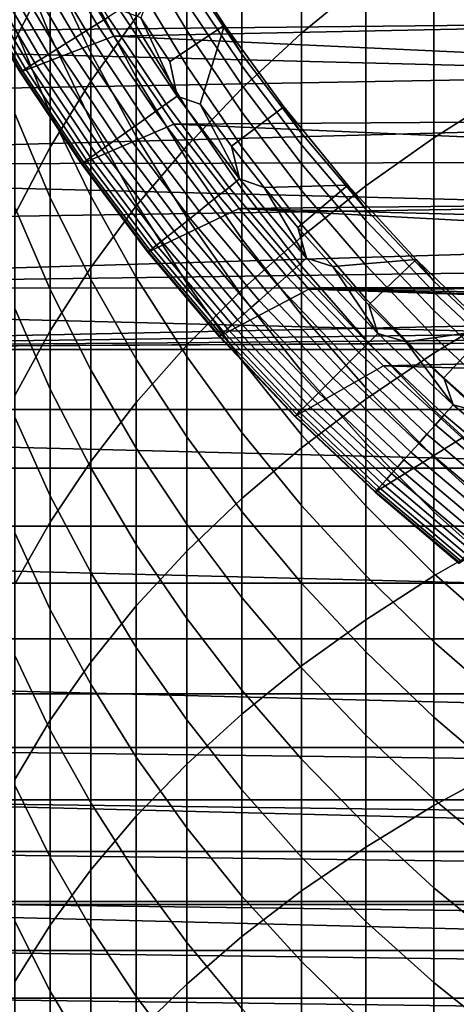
# Model space of a CAD drawing. Header units: metres. Extents: x -22 to 95, y -240 to 22.
# Tile 48 of 180: x -12.7 to -9.38, y -15.09 to -7.58. Entities that reach past the tile are written whole.
import ezdxf

# ---------------------------------------------------------------- set-up
doc = ezdxf.new("R2010")
doc.units = ezdxf.units.M
doc.layers.add('solid_10_151_013_XXX', color=7, linetype='CONTINUOUS')

msp = doc.modelspace()

# ---------------------------------------------------------------- linework, layer by layer
at = {"layer": 'solid_10_151_013_XXX'}
for points in [[(20.630594, -7.640606), (-20.99091, -6.586448), (-21.297699, -5.514322), (20.99091, -6.586448)], [(-10.554725, -7.682254, 280.420074), (-10.066169, -7.278062, 280.834045), (-10.066169, -5.768141, 279.299805), (-10.554725, -6.188512, 278.902252)], [(-12.742425, -7.738604, 274.723206), (-12.472374, -7.205616, 275.188416), (-12.472374, -5.92078, 273.655762), (-12.742425, -6.471887, 273.212158)], [(-12.163079, -8.04831, 277.143524), (-11.815516, -7.55949, 277.605804), (-11.815516, -6.178018, 276.085327), (-12.163079, -6.684875, 275.642914)], [(-11.010072, -8.104948, 279.987152), (-10.554725, -7.682254, 280.420074), (-10.554725, -6.188512, 278.902252), (-11.010072, -6.628126, 278.486542)], [(-12.472374, -7.70264, 256.187012), (-12.742425, -7.040228, 256.435425), (-12.742425, -6.50299, 254.911087), (-12.472374, -7.174777, 254.68927)], [(-9.545941, -8.479515, 282.715607), (-8.995679, -8.131204, 283.10202), (-8.995679, -6.530206, 281.599976), (-9.545941, -6.893642, 281.227753)], [(20.217182, -8.675555), (-20.630594, -7.640606), (-20.99091, -6.586448), (20.630594, -7.640606)], [(-12.472374, -8.550522, 276.66861), (-12.163079, -8.04831, 277.143524), (-12.163079, -6.684875, 275.642914), (-12.472374, -7.205616, 275.188416)], [(-11.815516, -7.625296, 251.313538), (-12.163079, -6.971673, 251.472916), (-12.163079, -6.632287, 249.949799), (-11.815516, -7.291744, 249.816589)], [(-11.430777, -8.544814, 279.536652), (-11.010072, -8.104948, 279.987152), (-11.010072, -6.628126, 278.486542), (-11.430777, -7.085598, 278.053925)], [(-12.163079, -7.831128, 254.472565), (-12.472374, -7.174777, 254.68927), (-12.472374, -6.70703, 253.171692), (-12.163079, -7.371498, 252.981308)], [(-11.430777, -7.662078, 248.203995), (-11.815516, -7.018123, 248.307541), (-11.815516, -6.804867, 246.788788), (-11.430777, -7.452439, 246.710983)], [(-12.03027, -7.559119, 137.178131), (-12.435186, -6.872685, 137.178131), (-12.523761, -6.921638, 137.150986), (-12.115959, -7.612962, 137.150986)], [(-10.066169, -8.847936, 282.306885), (-9.545941, -8.479515, 282.715607), (-9.545941, -6.893642, 281.227753), (-10.066169, -7.278062, 280.834045)], [(-12.198775, -7.664999, 137.113419), (-12.609365, -6.968949, 137.113419), (-12.691057, -7.014099, 137.065811), (-12.277808, -7.714658, 137.065811)], [(-12.115959, -7.612962, 137.150986), (-12.523761, -6.921638, 137.150986), (-12.609365, -6.968949, 137.113419), (-12.198775, -7.664999, 137.113419)], [(-11.815516, -8.01825, 252.796005), (-12.163079, -7.371498, 252.981308), (-12.163079, -6.971673, 251.472916), (-11.815516, -7.625296, 251.313538)], [(-11.560719, -6.971355, 137.199997), (-11.780524, -7.564332, 137.199997), (-11.559636, -7.897772, 137.199997), (-11.143885, -7.619962, 137.199997)], [(-11.14387, -7.619984, 242.199997), (-11.560712, -6.971366, 242.199997), (-11.560719, -6.971355, 137.199997), (-11.143885, -7.619962, 137.199997)], [(-11.010072, -7.841556, 243.680771), (-11.430777, -7.212425, 243.705856), (-11.560712, -6.971366, 242.199997), (-11.14387, -7.619984, 242.199997)], [(-12.408117, -7.007205, 135.199997), (-11.987794, -7.704232, 135.199997), (-12.700766, -7.980624, 135.199997), (-13.128362, -7.255754, 135.199997)], [(-12.352189, -7.761395, 137.008713), (-12.767942, -7.056592, 137.008713), (-12.839175, -7.095961, 136.942719), (-12.421103, -7.804697, 136.942719)], [(-12.277808, -7.714658, 137.065811), (-12.691057, -7.014099, 137.065811), (-12.767942, -7.056592, 137.008713), (-12.352189, -7.761395, 137.008713)], [(-12.472374, -8.289781, 257.662506), (-12.742425, -7.637797, 257.937134), (-12.742425, -7.040228, 256.435425), (-12.472374, -7.70264, 256.187012)], [(-12.408117, -7.007205, 136), (-11.987794, -7.704232, 136), (-11.987794, -7.704232, 135.199997), (-12.408117, -7.007205, 135.199997)], [(-11.987794, -7.704232, 136), (-12.408117, -7.007205, 136), (-6.961303, -7.179155, 136), (-6.50626, -7.593978, 136)], [(-11.430777, -7.93106, 249.687454), (-11.815516, -7.291744, 249.816589), (-11.815516, -7.018123, 248.307541), (-11.430777, -7.662078, 248.203995)], [(-12.483792, -7.844087, 136.868591), (-12.903975, -7.131775, 136.868591), (-12.961629, -7.163639, 136.787109), (-12.53957, -7.879134, 136.787109)], [(-12.421103, -7.804697, 136.942719), (-12.839175, -7.095961, 136.942719), (-12.903975, -7.131775, 136.868591), (-12.483792, -7.844087, 136.868591)], [(-11.815516, -9.000467, 279.069977), (-11.430777, -8.544814, 279.536652), (-11.430777, -7.085598, 278.053925), (-11.815516, -7.55949, 277.605804)], [(-6.961338, -7.179115, 135), (-19.182671, -7.230143, 135), (-18.990168, -7.721625, 135), (-6.506188, -7.594039, 135)], [(-12.587822, -7.909453, 136.699188), (-13.011506, -7.191205, 136.699188), (-13.053057, -7.21417, 136.605774), (-12.62802, -7.934711, 136.605774)], [(-12.53957, -7.879134, 136.787109), (-12.961629, -7.163639, 136.787109), (-13.011506, -7.191205, 136.699188), (-12.587822, -7.909453, 136.699188)], [(-12.742425, -9.064543, 276.182526), (-12.472374, -8.550522, 276.66861), (-12.472374, -7.205616, 275.188416), (-12.742425, -7.738604, 274.723206)], [(-12.163079, -8.349832, 255.944305), (-12.472374, -7.70264, 256.187012), (-12.472374, -7.174777, 254.68927), (-12.163079, -7.831128, 254.472565)], [(-12.700861, -7.980484, 136.199997), (-13.12835, -7.255786, 136.199997), (-13.128362, -7.255754, 135.199997), (-12.700766, -7.980624, 135.199997)], [(-12.696344, -7.977642, 136.303177), (-13.12368, -7.253202, 136.303177), (-13.12835, -7.255786, 136.199997), (-12.700861, -7.980484, 136.199997)], [(-12.682581, -7.968994, 136.406677), (-13.109453, -7.245339, 136.406677), (-13.12368, -7.253202, 136.303177), (-12.696344, -7.977642, 136.303177)], [(-12.659722, -7.954631, 136.507919), (-13.085826, -7.23228, 136.507919), (-13.109453, -7.245339, 136.406677), (-12.682581, -7.968994, 136.406677)], [(-12.62802, -7.934711, 136.605774), (-13.053057, -7.21417, 136.605774), (-13.085826, -7.23228, 136.507919), (-12.659722, -7.954631, 136.507919)], [(-11.010072, -7.930106, 245.16069), (-11.430777, -7.302475, 245.210815), (-11.430777, -7.212425, 243.705856), (-11.010072, -7.841556, 243.680771)], [(-10.554725, -9.235307, 281.877136), (-10.066169, -8.847936, 282.306885), (-10.066169, -7.278062, 280.834045), (-10.554725, -7.682254, 280.420074)], [(-11.430777, -8.258957, 251.159027), (-11.815516, -7.625296, 251.313538), (-11.815516, -7.291744, 249.816589), (-11.430777, -7.93106, 249.687454)], [(-11.010072, -8.077573, 246.63588), (-11.430777, -7.452439, 246.710983), (-11.430777, -7.302475, 245.210815), (-11.010072, -7.930106, 245.16069)], [(-11.815516, -8.469978, 254.261627), (-12.163079, -7.831128, 254.472565), (-12.163079, -7.371498, 252.981308), (-11.815516, -8.01825, 252.796005)], [(-11.503101, -8.161886, 137.194519), (-11.942646, -7.504062, 137.194519), (-12.03027, -7.559119, 137.178131), (-11.587501, -8.22177, 137.178131)], [(-11.503101, -8.161886, 137.194519), (-11.780524, -7.564332, 137.199997), (-11.942646, -7.504062, 137.194519)], [(-11.010072, -8.283722, 248.104034), (-11.430777, -7.662078, 248.203995), (-11.430777, -7.452439, 246.710983), (-11.010072, -8.077573, 246.63588)], [(-12.163079, -9.470474, 278.588623), (-11.815516, -9.000467, 279.069977), (-11.815516, -7.55949, 277.605804), (-12.163079, -8.04831, 277.143524)], [(-11.587501, -8.22177, 137.178131), (-12.03027, -7.559119, 137.178131), (-12.115959, -7.612962, 137.150986), (-11.670036, -8.280333, 137.150986)], [(-11.503101, -8.161886, 137.194519), (-11.559636, -7.897772, 137.199997), (-11.780524, -7.564332, 137.199997)], [(19.751564, -9.68892), (-20.217182, -8.675555), (-20.630594, -7.640606), (20.217182, -8.675555)], [(-6.506188, -7.594039, 135), (-18.990168, -7.721625, 135), (-18.785015, -8.208111, 135), (-6.026359, -7.980158, 135)], [(-12.472374, -8.935267, 259.113434), (-12.742425, -8.294747, 259.413818), (-12.742425, -7.637797, 257.937134), (-12.472374, -8.289781, 257.662506)], [(-11.670036, -8.280333, 137.150986), (-12.115959, -7.612962, 137.150986), (-12.198775, -7.664999, 137.113419), (-11.749804, -8.336931, 137.113419)], [(-11.987794, -7.704232, 136), (-6.50626, -7.593978, 136), (-6.026319, -7.980183, 136)], [(-11.430777, -8.645248, 252.616348), (-11.815516, -8.01825, 252.796005), (-11.815516, -7.625296, 251.313538), (-11.430777, -8.258957, 251.159027)], [(-11.503101, -8.161886, 137.194519), (-11.329247, -8.224843, 137.199997), (-11.143885, -7.619962, 137.199997), (-11.559636, -7.897772, 137.199997)], [(-11.010072, -8.548225, 249.562805), (-11.430777, -7.93106, 249.687454), (-11.430777, -7.662078, 248.203995), (-11.010072, -8.283722, 248.104034)], [(-11.143885, -7.619962, 137.199997), (-11.329247, -8.224843, 137.199997), (-11.089695, -8.545095, 137.199997), (-10.690688, -8.243733, 137.199997)], [(-10.690681, -8.243747, 242.199997), (-11.14387, -7.619984, 242.199997), (-11.143885, -7.619962, 137.199997), (-10.690688, -8.243733, 137.199997)], [(-10.554725, -8.446126, 243.656693), (-11.010072, -7.841556, 243.680771), (-11.14387, -7.619984, 242.199997), (-10.690681, -8.243747, 242.199997)], [(-11.987794, -7.704232, 135.199997), (-11.528524, -8.375896, 135.199997), (-12.233445, -8.680029, 135.199997), (-12.700766, -7.980624, 135.199997)], [(-12.163079, -8.926785, 257.394196), (-12.472374, -8.289781, 257.662506), (-12.472374, -7.70264, 256.187012), (-12.163079, -8.349832, 255.944305)], [(-11.825929, -8.390944, 137.065811), (-12.277808, -7.714658, 137.065811), (-12.352189, -7.761395, 137.008713), (-11.897573, -8.441777, 137.008713)], [(-11.749804, -8.336931, 137.113419), (-12.198775, -7.664999, 137.113419), (-12.277808, -7.714658, 137.065811), (-11.825929, -8.390944, 137.065811)], [(-11.987794, -7.704232, 136), (-11.528524, -8.375896, 136), (-11.528524, -8.375896, 135.199997), (-11.987794, -7.704232, 135.199997)], [(-11.528524, -8.375896, 136), (-11.987794, -7.704232, 136), (-6.026319, -7.980183, 136), (-5.523622, -8.336046, 136)], [(-11.010072, -9.64041, 281.427704), (-10.554725, -9.235307, 281.877136), (-10.554725, -7.682254, 280.420074), (-11.010072, -8.104948, 279.987152)], [(-11.963949, -8.488875, 136.942719), (-12.421103, -7.804697, 136.942719), (-12.483792, -7.844087, 136.868591), (-12.024332, -8.531718, 136.868591)], [(-11.897573, -8.441777, 137.008713), (-12.352189, -7.761395, 137.008713), (-12.421103, -7.804697, 136.942719), (-11.963949, -8.488875, 136.942719)], [(-12.078056, -8.569838, 136.787109), (-12.53957, -7.879134, 136.787109), (-12.587822, -7.909453, 136.699188), (-12.124533, -8.602815, 136.699188)], [(-12.024332, -8.531718, 136.868591), (-12.483792, -7.844087, 136.868591), (-12.53957, -7.879134, 136.787109), (-12.078056, -8.569838, 136.787109)], [(-11.815516, -8.979767, 255.708069), (-12.163079, -8.349832, 255.944305), (-12.163079, -7.831128, 254.472565), (-11.815516, -8.469978, 254.261627)], [(-10.554725, -8.533236, 245.112518), (-11.010072, -7.930106, 245.16069), (-11.010072, -7.841556, 243.680771), (-10.554725, -8.446126, 243.656693)], [(-12.193787, -8.651953, 136.507919), (-12.659722, -7.954631, 136.507919), (-12.682581, -7.968994, 136.406677), (-12.215803, -8.667575, 136.406677)], [(-12.163251, -8.630287, 136.605774), (-12.62802, -7.934711, 136.605774), (-12.659722, -7.954631, 136.507919), (-12.193787, -8.651953, 136.507919)], [(-12.124533, -8.602815, 136.699188), (-12.587822, -7.909453, 136.699188), (-12.62802, -7.934711, 136.605774), (-12.163251, -8.630287, 136.605774)], [(-11.010072, -8.870664, 251.009872), (-11.430777, -8.258957, 251.159027), (-11.430777, -7.93106, 249.687454), (-11.010072, -8.548225, 249.562805)], [(-10.554725, -8.678303, 246.563705), (-11.010072, -8.077573, 246.63588), (-11.010072, -7.930106, 245.16069), (-10.554725, -8.533236, 245.112518)], [(-6.026359, -7.980158, 135), (-18.785015, -8.208111, 135), (-18.567465, -8.689031, 135), (-5.52367, -8.336006, 135)], [(-12.22906, -8.676981, 136.303177), (-12.696344, -7.977642, 136.303177), (-12.700861, -7.980484, 136.199997), (-12.233411, -8.680072, 136.199997)], [(-12.233411, -8.680072, 136.199997), (-12.700861, -7.980484, 136.199997), (-12.700766, -7.980624, 135.199997), (-12.233445, -8.680029, 135.199997)], [(-12.215803, -8.667575, 136.406677), (-12.682581, -7.968994, 136.406677), (-12.696344, -7.977642, 136.303177), (-12.22906, -8.676981, 136.303177)], [(-11.430777, -9.089319, 254.057129), (-11.815516, -8.469978, 254.261627), (-11.815516, -8.01825, 252.796005), (-11.430777, -8.645248, 252.616348)], [(-12.472374, -9.953357, 278.094055), (-12.163079, -9.470474, 278.588623), (-12.163079, -8.04831, 277.143524), (-12.472374, -8.550522, 276.66861)], [(-11.430777, -10.06197, 280.960022), (-11.010072, -9.64041, 281.427704), (-11.010072, -8.104948, 279.987152), (-11.430777, -8.544814, 279.536652)], [(-10.554725, -8.881098, 248.00798), (-11.010072, -8.283722, 248.104034), (-11.010072, -8.077573, 246.63588), (-10.554725, -8.678303, 246.563705)], [(-11.027365, -8.794029, 137.194519), (-11.503101, -8.161886, 137.194519), (-11.587501, -8.22177, 137.178131), (-11.108273, -8.858552, 137.178131)], [(-11.027365, -8.794029, 137.194519), (-11.329247, -8.224843, 137.199997), (-11.503101, -8.161886, 137.194519)], [(-9.545941, -10.123431, 284.139069), (-8.995679, -9.790798, 284.539062), (-8.995679, -8.131204, 283.10202), (-9.545941, -8.479515, 282.715607)], [(-11.108273, -8.858552, 137.178131), (-11.587501, -8.22177, 137.178131), (-11.670036, -8.280333, 137.150986), (-11.187396, -8.92165, 137.150986)], [(-11.010072, -9.250524, 252.442932), (-11.430777, -8.645248, 252.616348), (-11.430777, -8.258957, 251.159027), (-11.010072, -8.870664, 251.009872)], [(-11.027365, -8.794029, 137.194519), (-11.089695, -8.545095, 137.199997), (-11.329247, -8.224843, 137.199997)], [(-10.690688, -8.243733, 137.199997), (-11.089695, -8.545095, 137.199997), (-10.841038, -8.858431, 137.199997), (-10.202614, -8.840623, 137.199997)], [(-10.20262, -8.84062, 242.199997), (-10.690681, -8.243747, 242.199997), (-10.690688, -8.243733, 137.199997), (-10.202614, -8.840623, 137.199997)], [(-10.066169, -9.024233, 243.633652), (-10.554725, -8.446126, 243.656693), (-10.690681, -8.243747, 242.199997), (-10.20262, -8.84062, 242.199997)], [(-5.000027, -8.660235, 135), (-5.52367, -8.336006, 135), (-18.567465, -8.689031, 135)], [(-12.472374, -9.638073, 260.537506), (-12.742425, -9.010035, 260.863159), (-12.742425, -8.294747, 259.413818), (-12.472374, -8.935267, 259.113434)], [(-12.163079, -9.56107, 258.819946), (-12.472374, -8.935267, 259.113434), (-12.472374, -8.289781, 257.662506), (-12.163079, -8.926785, 257.394196)], [(-11.263865, -8.982633, 137.113419), (-11.749804, -8.336931, 137.113419), (-11.825929, -8.390944, 137.065811), (-11.33684, -9.040829, 137.065811)], [(-11.187396, -8.92165, 137.150986), (-11.670036, -8.280333, 137.150986), (-11.749804, -8.336931, 137.113419), (-11.263865, -8.982633, 137.113419)], [(-11.528524, -8.375896, 136), (-5.523622, -8.336046, 136), (-5.000134, -8.660167, 136)], [(-10.554725, -9.141298, 249.443008), (-11.010072, -8.548225, 249.562805), (-11.010072, -8.283722, 248.104034), (-10.554725, -8.881098, 248.00798)], [(-11.528524, -8.375896, 135.199997), (-11.031456, -9.020486, 135.199997), (-11.727445, -9.352365, 135.199997), (-12.233445, -8.680029, 135.199997)], [(-11.815516, -9.546803, 257.133057), (-12.163079, -8.926785, 257.394196), (-12.163079, -8.349832, 255.944305), (-11.815516, -8.979767, 255.708069)], [(-11.33684, -9.040829, 137.065811), (-11.825929, -8.390944, 137.065811), (-11.897573, -8.441777, 137.008713), (-11.40552, -9.095599, 137.008713)], [(-11.528524, -8.375896, 136), (-11.031456, -9.020486, 136), (-11.031456, -9.020486, 135.199997), (-11.528524, -8.375896, 135.199997)], [(-11.031456, -9.020486, 136), (-11.528524, -8.375896, 136), (-5.000134, -8.660167, 136), (-4.457331, -8.951658, 136)], [(-11.40552, -9.095599, 137.008713), (-11.897573, -8.441777, 137.008713), (-11.963949, -8.488875, 136.942719), (-11.469153, -9.146344, 136.942719)], [(-11.430777, -9.590465, 255.47905), (-11.815516, -8.979767, 255.708069), (-11.815516, -8.469978, 254.261627), (-11.430777, -9.089319, 254.057129)], [(-10.066169, -9.109965, 245.066452), (-10.554725, -8.533236, 245.112518), (-10.554725, -8.446126, 243.656693), (-10.066169, -9.024233, 243.633652)], [(-10.066169, -10.475268, 283.715973), (-9.545941, -10.123431, 284.139069), (-9.545941, -8.479515, 282.715607), (-10.066169, -8.847936, 282.306885)], [(-12.742425, -10.447595, 277.58786), (-12.472374, -9.953357, 278.094055), (-12.472374, -8.550522, 276.66861), (-12.742425, -9.064543, 276.182526)], [(-11.527039, -9.192506, 136.868591), (-12.024332, -8.531718, 136.868591), (-12.078056, -8.569838, 136.787109), (-11.578541, -9.233578, 136.787109)], [(-11.469153, -9.146344, 136.942719), (-11.963949, -8.488875, 136.942719), (-12.024332, -8.531718, 136.868591), (-11.527039, -9.192506, 136.868591)], [(-11.815516, -10.49866, 280.475586), (-11.430777, -10.06197, 280.960022), (-11.430777, -8.544814, 279.536652), (-11.815516, -9.000467, 279.069977)], [(-11.027365, -8.794029, 137.194519), (-10.841038, -8.858431, 137.199997), (-11.089695, -8.545095, 137.199997)], [(-10.554725, -9.45849, 250.866531), (-11.010072, -8.870664, 251.009872), (-11.010072, -8.548225, 249.562805), (-10.554725, -9.141298, 249.443008)], [(-10.066169, -9.252739, 246.494705), (-10.554725, -8.678303, 246.563705), (-10.554725, -8.533236, 245.112518), (-10.066169, -9.109965, 245.066452)], [(-11.660212, -9.298709, 136.605774), (-12.163251, -8.630287, 136.605774), (-12.193787, -8.651953, 136.507919), (-11.689485, -9.322053, 136.507919)], [(-11.623095, -9.269109, 136.699188), (-12.124533, -8.602815, 136.699188), (-12.163251, -8.630287, 136.605774), (-11.660212, -9.298709, 136.605774)], [(-11.578541, -9.233578, 136.787109), (-12.078056, -8.569838, 136.787109), (-12.124533, -8.602815, 136.699188), (-11.623095, -9.269109, 136.699188)], [(19.235554, -10.676782), (-19.751564, -9.68892), (-20.217182, -8.675555), (19.751564, -9.68892)], [(-5.000027, -8.660235, 135), (-18.567465, -8.689031, 135), (-18.337547, -9.164289, 135), (-4.457416, -8.951613, 135)], [(-11.72747, -9.352349, 136.199997), (-12.233411, -8.680072, 136.199997), (-12.233445, -8.680029, 135.199997), (-11.727445, -9.352365, 135.199997)], [(-11.7233, -9.34902, 136.303177), (-12.22906, -8.676981, 136.303177), (-12.233411, -8.680072, 136.199997), (-11.72747, -9.352349, 136.199997)], [(-11.710591, -9.338884, 136.406677), (-12.215803, -8.667575, 136.406677), (-12.22906, -8.676981, 136.303177), (-11.7233, -9.34902, 136.303177)], [(-11.689485, -9.322053, 136.507919), (-12.193787, -8.651953, 136.507919), (-12.215803, -8.667575, 136.406677), (-11.710591, -9.338884, 136.406677)], [(-11.010072, -9.687201, 253.859711), (-11.430777, -9.089319, 254.057129), (-11.430777, -8.645248, 252.616348), (-11.010072, -9.250524, 252.442932)], [(-10.066169, -9.452327, 247.916122), (-10.554725, -8.881098, 248.00798), (-10.554725, -8.678303, 246.563705), (-10.066169, -9.252739, 246.494705)], [(-10.594094, -9.467462, 137.178131), (-11.108273, -8.858552, 137.178131), (-11.187396, -8.92165, 137.150986), (-10.669555, -9.534897, 137.150986)], [(-10.516932, -9.398504, 137.194519), (-11.027365, -8.794029, 137.194519), (-11.108273, -8.858552, 137.178131), (-10.594094, -9.467462, 137.178131)], [(-10.516932, -9.398504, 137.194519), (-10.841038, -8.858431, 137.199997), (-11.027365, -8.794029, 137.194519)], [(-10.202614, -8.840623, 137.199997), (-10.841038, -8.858431, 137.199997), (-10.583591, -9.164474, 137.199997)], [(-10.516932, -9.398504, 137.194519), (-10.583591, -9.164474, 137.199997), (-10.841038, -8.858431, 137.199997)], [(-10.202614, -8.840623, 137.199997), (-10.583591, -9.164474, 137.199997), (-10.317461, -9.46308, 137.199997), (-9.681262, -9.408672, 137.199997)], [(-10.554725, -10.845202, 283.271118), (-10.066169, -10.475268, 283.715973), (-10.066169, -8.847936, 282.306885), (-10.554725, -9.235307, 281.877136)], [(-9.681279, -9.408657, 242.199997), (-10.20262, -8.84062, 242.199997), (-10.202614, -8.840623, 137.199997), (-9.681262, -9.408672, 137.199997)], [(-9.545941, -9.574059, 243.61174), (-10.066169, -9.024233, 243.633652), (-10.20262, -8.84062, 242.199997), (-9.681279, -9.408657, 242.199997)], [(-12.163079, -10.25168, 260.219299), (-12.472374, -9.638073, 260.537506), (-12.472374, -8.935267, 259.113434), (-12.163079, -9.56107, 258.819946)], [(-11.815516, -10.170187, 258.534302), (-12.163079, -9.56107, 258.819946), (-12.163079, -8.926785, 257.394196), (-11.815516, -9.546803, 257.133057)], [(-10.669555, -9.534897, 137.150986), (-11.187396, -8.92165, 137.150986), (-11.263865, -8.982633, 137.113419), (-10.742484, -9.600071, 137.113419)], [(-10.554725, -9.83217, 252.276276), (-11.010072, -9.250524, 252.442932), (-11.010072, -8.870664, 251.009872), (-10.554725, -9.45849, 250.866531)], [(-10.066169, -9.708411, 249.328461), (-10.554725, -9.141298, 249.443008), (-10.554725, -8.881098, 248.00798), (-10.066169, -9.452327, 247.916122)], [(-4.457416, -8.951613, 135), (-18.337547, -9.164289, 135), (-18.095512, -9.633402, 135), (-3.897896, -9.209037, 135)], [(-12.472374, -10.39708, 261.932404), (-12.742425, -9.782522, 262.282837), (-12.742425, -9.010035, 260.863159), (-12.472374, -9.638073, 260.537506)], [(-12.163079, -10.949107, 279.975861), (-11.815516, -10.49866, 280.475586), (-11.815516, -9.000467, 279.069977), (-12.163079, -9.470474, 278.588623)], [(-11.430777, -10.147887, 256.879883), (-11.815516, -9.546803, 257.133057), (-11.815516, -8.979767, 255.708069), (-11.430777, -9.590465, 255.47905)], [(-10.742484, -9.600071, 137.113419), (-11.263865, -8.982633, 137.113419), (-11.33684, -9.040829, 137.065811), (-10.812082, -9.662267, 137.065811)], [(-11.031456, -9.020486, 136), (-4.457331, -8.951658, 136), (-3.897902, -9.209037, 136)], [(-11.031456, -9.020486, 135.199997), (-10.498561, -9.635496, 135.199997), (-11.184604, -9.995232, 135.199997), (-11.727445, -9.352365, 135.199997)], [(-11.010072, -10.180002, 255.257965), (-11.430777, -9.590465, 255.47905), (-11.430777, -9.089319, 254.057129), (-11.010072, -9.687201, 253.859711)], [(-10.812082, -9.662267, 137.065811), (-11.33684, -9.040829, 137.065811), (-11.40552, -9.095599, 137.008713), (-10.877584, -9.720803, 137.008713)], [(-11.031456, -9.020486, 136), (-10.498561, -9.635496, 136), (-10.498561, -9.635496, 135.199997), (-11.031456, -9.020486, 135.199997)], [(-11.031456, -9.020486, 136), (-3.897902, -9.209037, 136), (-3.323653, -9.431501, 136)], [(-10.498561, -9.635496, 136), (-11.031456, -9.020486, 136), (-3.323653, -9.431501, 136), (-2.736527, -9.618288, 136)], [(-9.545941, -9.658482, 245.022644), (-10.066169, -9.109965, 245.066452), (-10.066169, -9.024233, 243.633652), (-9.545941, -9.574059, 243.61174)], [(-10.938271, -9.775036, 136.942719), (-11.469153, -9.146344, 136.942719), (-11.527039, -9.192506, 136.868591), (-10.993476, -9.82437, 136.868591)], [(-10.877584, -9.720803, 137.008713), (-11.40552, -9.095599, 137.008713), (-11.469153, -9.146344, 136.942719), (-10.938271, -9.775036, 136.942719)], [(-10.516932, -9.398504, 137.194519), (-10.317461, -9.46308, 137.199997), (-10.583591, -9.164474, 137.199997)], [(-10.066169, -10.020587, 250.729462), (-10.554725, -9.45849, 250.866531), (-10.554725, -9.141298, 249.443008), (-10.066169, -9.708411, 249.328461)], [(-9.545941, -9.799072, 246.429062), (-10.066169, -9.252739, 246.494705), (-10.066169, -9.109965, 245.066452), (-9.545941, -9.658482, 245.022644)], [(-3.323587, -9.431529, 135), (-3.897896, -9.209037, 135), (-18.095512, -9.633402, 135)], [(-11.042595, -9.868266, 136.787109), (-11.578541, -9.233578, 136.787109), (-11.623095, -9.269109, 136.699188), (-11.085087, -9.906239, 136.699188)], [(-10.993476, -9.82437, 136.868591), (-11.527039, -9.192506, 136.868591), (-11.578541, -9.233578, 136.787109), (-11.042595, -9.868266, 136.787109)], [(-11.010072, -11.23207, 282.805908), (-10.554725, -10.845202, 283.271118), (-10.554725, -9.235307, 281.877136), (-11.010072, -9.64041, 281.427704)], [(-11.120485, -9.937874, 136.605774), (-11.660212, -9.298709, 136.605774), (-11.689485, -9.322053, 136.507919), (-11.148403, -9.962822, 136.507919)], [(-11.085087, -9.906239, 136.699188), (-11.623095, -9.269109, 136.699188), (-11.660212, -9.298709, 136.605774), (-11.120485, -9.937874, 136.605774)], [(-10.554725, -10.261742, 253.670013), (-11.010072, -9.687201, 253.859711), (-11.010072, -9.250524, 252.442932), (-10.554725, -9.83217, 252.276276)], [(-9.545941, -9.99561, 247.828766), (-10.066169, -9.452327, 247.916122), (-10.066169, -9.252739, 246.494705), (-9.545941, -9.799072, 246.429062)], [(-11.180654, -9.991643, 136.303177), (-11.7233, -9.34902, 136.303177), (-11.72747, -9.352349, 136.199997), (-11.18463, -9.9952, 136.199997)], [(-11.18463, -9.9952, 136.199997), (-11.72747, -9.352349, 136.199997), (-11.727445, -9.352365, 135.199997), (-11.184604, -9.995232, 135.199997)], [(-11.168532, -9.980811, 136.406677), (-11.710591, -9.338884, 136.406677), (-11.7233, -9.34902, 136.303177), (-11.180654, -9.991643, 136.303177)], [(-11.148403, -9.962822, 136.507919), (-11.689485, -9.322053, 136.507919), (-11.710591, -9.338884, 136.406677), (-11.168532, -9.980811, 136.406677)], [(-2.736669, -9.618244, 135), (-3.323587, -9.431529, 135), (-18.095512, -9.633402, 135)], [(-9.973408, -9.973408, 137.194519), (-10.516932, -9.398504, 137.194519), (-10.594094, -9.467462, 137.178131), (-10.046583, -10.046583, 137.178131)], [(-10.066169, -10.388356, 252.116913), (-10.554725, -9.83217, 252.276276), (-10.554725, -9.45849, 250.866531), (-10.066169, -10.020587, 250.729462)], [(-9.973408, -9.973408, 137.194519), (-10.317461, -9.46308, 137.199997), (-10.516932, -9.398504, 137.194519)], [(-9.681262, -9.408672, 137.199997), (-10.317461, -9.46308, 137.199997), (-10.042936, -9.753944, 137.199997)], [(-9.973408, -9.973408, 137.194519), (-10.042936, -9.753944, 137.199997), (-10.317461, -9.46308, 137.199997)], [(-9.545941, -10.247782, 249.219513), (-10.066169, -9.708411, 249.328461), (-10.066169, -9.452327, 247.916122), (-9.545941, -9.99561, 247.828766)], [(-9.681262, -9.408672, 137.199997), (-10.042936, -9.753944, 137.199997), (-9.76019, -10.03686, 137.199997), (-9.128345, -9.94602, 137.199997)], [(-9.128361, -9.946006, 242.199997), (-9.681279, -9.408657, 242.199997), (-9.681262, -9.408672, 137.199997), (-9.128345, -9.94602, 137.199997)], [(-8.995679, -10.093875, 243.591019), (-9.545941, -9.574059, 243.61174), (-9.681279, -9.408657, 242.199997), (-9.128361, -9.946006, 242.199997)], [(-12.472374, -11.411893, 279.462433), (-12.163079, -10.949107, 279.975861), (-12.163079, -9.470474, 278.588623), (-12.472374, -9.953357, 278.094055)], [(-10.118144, -10.118144, 137.150986), (-10.669555, -9.534897, 137.150986), (-10.742484, -9.600071, 137.113419), (-10.187304, -10.187304, 137.113419)], [(-10.046583, -10.046583, 137.178131), (-10.594094, -9.467462, 137.178131), (-10.669555, -9.534897, 137.150986), (-10.118144, -10.118144, 137.150986)], [(-11.815516, -10.848927, 259.909576), (-12.163079, -10.25168, 260.219299), (-12.163079, -9.56107, 258.819946), (-11.815516, -10.170187, 258.534302)], [(-11.430777, -10.760702, 258.257355), (-11.815516, -10.170187, 258.534302), (-11.815516, -9.546803, 257.133057), (-11.430777, -10.147887, 256.879883)], [(-11.010072, -10.728145, 256.635468), (-11.430777, -10.147887, 256.879883), (-11.430777, -9.590465, 255.47905), (-11.010072, -10.180002, 255.257965)], [(-10.187304, -10.187304, 137.113419), (-10.742484, -9.600071, 137.113419), (-10.812082, -9.662267, 137.065811), (-10.253304, -10.253304, 137.065811)], [(-8.995679, -10.177057, 244.981232), (-9.545941, -9.658482, 245.022644), (-9.545941, -9.574059, 243.61174), (-8.995679, -10.093875, 243.591019)], [(18.670359, -11.636906), (-19.235554, -10.676782), (-19.751564, -9.68892), (19.235554, -10.676782)], [(-2.736669, -9.618244, 135), (-18.095512, -9.633402, 135), (-17.841446, -10.096171, 135), (-2.139368, -9.768475, 135)], [(-12.163079, -10.997518, 261.589996), (-12.472374, -10.39708, 261.932404), (-12.472374, -9.638073, 260.537506), (-12.163079, -10.25168, 260.219299)], [(-11.430777, -11.634654, 282.321808), (-11.010072, -11.23207, 282.805908), (-11.010072, -9.64041, 281.427704), (-11.430777, -10.06197, 280.960022)], [(-10.498561, -9.635496, 135.199997), (-9.931424, -10.219055, 135.199997), (-10.606675, -10.606522, 135.199997), (-11.184604, -9.995232, 135.199997)], [(-10.554725, -10.746526, 255.045517), (-11.010072, -10.180002, 255.257965), (-11.010072, -9.687201, 253.859711), (-10.554725, -10.261742, 253.670013)], [(-10.253304, -10.253304, 137.065811), (-10.812082, -9.662267, 137.065811), (-10.877584, -9.720803, 137.008713), (-10.315421, -10.315421, 137.008713)], [(-10.498561, -9.635496, 136), (-2.736527, -9.618288, 136), (-2.139528, -9.768437, 136)], [(-10.498561, -9.635496, 136), (-9.931424, -10.219055, 136), (-9.931424, -10.219055, 135.199997), (-10.498561, -9.635496, 135.199997)], [(-10.498561, -9.635496, 136), (-2.139528, -9.768437, 136), (-1.533905, -9.881657, 136)], [(-10.498561, -9.635496, 136), (-1.533905, -9.881657, 136), (-0.922595, -9.957351, 136)], [(-9.931424, -10.219055, 136), (-10.498561, -9.635496, 136), (-0.922595, -9.957351, 136), (-0.308113, -9.995252, 136)], [(-8.995679, -10.315586, 246.367004), (-9.545941, -9.799072, 246.429062), (-9.545941, -9.658482, 245.022644), (-8.995679, -10.177057, 244.981232)], [(-10.315421, -10.315421, 137.008713), (-10.877584, -9.720803, 137.008713), (-10.938271, -9.775036, 136.942719), (-10.372972, -10.372972, 136.942719)], [(-9.545941, -10.555185, 250.599106), (-10.066169, -10.020587, 250.729462), (-10.066169, -9.708411, 249.328461), (-9.545941, -10.247782, 249.219513)], [(-9.973408, -9.973408, 137.194519), (-9.76019, -10.03686, 137.199997), (-10.042936, -9.753944, 137.199997)], [(-1.533947, -9.881649, 135), (-2.139368, -9.768475, 135), (-17.841446, -10.096171, 135)], [(-12.472374, -11.211083, 263.295929), (-12.742425, -10.610982, 263.670593), (-12.742425, -9.782522, 262.282837), (-12.472374, -10.39708, 261.932404)], [(-10.425324, -10.425324, 136.868591), (-10.993476, -9.82437, 136.868591), (-11.042595, -9.868266, 136.787109), (-10.471905, -10.471905, 136.787109)], [(-10.372972, -10.372972, 136.942719), (-10.938271, -9.775036, 136.942719), (-10.993476, -9.82437, 136.868591), (-10.425324, -10.425324, 136.868591)], [(-10.066169, -10.811135, 253.488602), (-10.554725, -10.261742, 253.670013), (-10.554725, -9.83217, 252.276276), (-10.066169, -10.388356, 252.116913)], [(-9.545941, -11.822778, 285.49585), (-8.995679, -11.506352, 285.908783), (-8.995679, -9.790798, 284.539062), (-9.545941, -10.123431, 284.139069)], [(-8.995679, -10.509239, 247.74617), (-9.545941, -9.99561, 247.828766), (-9.545941, -9.799072, 246.429062), (-8.995679, -10.315586, 246.367004)], [(-0.922705, -9.957339, 135), (-1.533947, -9.881649, 135), (-17.841446, -10.096171, 135)], [(-10.5122, -10.5122, 136.699188), (-11.085087, -9.906239, 136.699188), (-11.120485, -9.937874, 136.605774), (-10.54577, -10.54577, 136.605774)], [(-10.471905, -10.471905, 136.787109), (-11.042595, -9.868266, 136.787109), (-11.085087, -9.906239, 136.699188), (-10.5122, -10.5122, 136.699188)], [(-0.307959, -9.995257, 135), (-0.922705, -9.957339, 135), (-17.841446, -10.096171, 135)], [(-12.742425, -11.885563, 278.936951), (-12.472374, -11.411893, 279.462433), (-12.472374, -9.953357, 278.094055), (-12.742425, -10.447595, 277.58786)], [(-10.591334, -10.591334, 136.406677), (-11.168532, -9.980811, 136.406677), (-11.180654, -9.991643, 136.303177), (-10.602828, -10.602828, 136.303177)], [(-10.572245, -10.572245, 136.507919), (-11.148403, -9.962822, 136.507919), (-11.168532, -9.980811, 136.406677), (-10.591334, -10.591334, 136.406677)], [(-10.54577, -10.54577, 136.605774), (-11.120485, -9.937874, 136.605774), (-11.148403, -9.962822, 136.507919), (-10.572245, -10.572245, 136.507919)], [(-9.398504, -10.516932, 137.194519), (-9.973408, -9.973408, 137.194519), (-10.046583, -10.046583, 137.178131), (-9.467462, -10.594094, 137.178131)], [(-9.398504, -10.516932, 137.194519), (-9.76019, -10.03686, 137.199997), (-9.973408, -9.973408, 137.194519)], [(-9.128345, -9.94602, 137.199997), (-9.76019, -10.03686, 137.199997), (-9.46947, -10.311602, 137.199997)], [(-9.128345, -9.94602, 137.199997), (-9.46947, -10.311602, 137.199997), (-9.17104, -10.577897, 137.199997), (-8.545674, -10.450906, 137.199997)], [(0.307959, -9.995257, 135), (-17.841446, -10.096171, 135), (17.841579, -10.095932, 135)], [(0.307959, -9.995257, 135), (-0.307959, -9.995257, 135), (-17.841446, -10.096171, 135)], [(-11.815516, -12.051687, 281.820343), (-11.430777, -11.634654, 282.321808), (-11.430777, -10.06197, 280.960022), (-11.815516, -10.49866, 280.475586)], [(-10.602828, -10.602828, 136.303177), (-11.180654, -9.991643, 136.303177), (-11.18463, -9.9952, 136.199997), (-10.6066, -10.606604, 136.199997)], [(-10.6066, -10.606604, 136.199997), (-11.18463, -9.9952, 136.199997), (-11.184604, -9.995232, 135.199997), (-10.606675, -10.606522, 135.199997)], [(-9.467462, -10.594094, 137.178131), (-10.046583, -10.046583, 137.178131), (-10.118144, -10.118144, 137.150986), (-9.534897, -10.669555, 137.150986)], [(-9.545941, -10.917335, 251.965363), (-10.066169, -10.388356, 252.116913), (-10.066169, -10.020587, 250.729462), (-9.545941, -10.555185, 250.599106)], [(9.331698, -10.769484, 136), (-9.931424, -10.219055, 136), (-0.308113, -9.995252, 136), (9.931424, -10.219055, 136)], [(-9.398504, -10.516932, 137.194519), (-9.46947, -10.311602, 137.199997), (-9.76019, -10.03686, 137.199997)], [(-8.995679, -10.75771, 249.116516), (-9.545941, -10.247782, 249.219513), (-9.545941, -9.99561, 247.828766), (-8.995679, -10.509239, 247.74617)], [(-17.575558, -10.552238, 135), (17.575699, -10.552005, 135), (17.841579, -10.095932, 135), (-17.841446, -10.096171, 135)], [(-9.534897, -10.669555, 137.150986), (-10.118144, -10.118144, 137.150986), (-10.187304, -10.187304, 137.113419), (-9.600071, -10.742484, 137.113419)], [(-10.066169, -12.157472, 285.059082), (-9.545941, -11.822778, 285.49585), (-9.545941, -10.123431, 284.139069), (-10.066169, -10.475268, 283.715973)], [(-11.430777, -11.427935, 259.609344), (-11.815516, -10.848927, 259.909576), (-11.815516, -10.170187, 258.534302), (-11.430777, -10.760702, 258.257355)], [(-11.010072, -11.330756, 257.990021), (-11.430777, -10.760702, 258.257355), (-11.430777, -10.147887, 256.879883), (-11.010072, -10.728145, 256.635468)], [(-10.554725, -11.285749, 256.400604), (-11.010072, -10.728145, 256.635468), (-11.010072, -10.180002, 255.257965), (-10.554725, -10.746526, 255.045517)], [(-9.600071, -10.742484, 137.113419), (-10.187304, -10.187304, 137.113419), (-10.253304, -10.253304, 137.065811), (-9.662267, -10.812082, 137.065811)], [(-11.815516, -11.581945, 261.256714), (-12.163079, -10.997518, 261.589996), (-12.163079, -10.25168, 260.219299), (-11.815516, -10.848927, 259.909576)], [(-9.931424, -10.219055, 135.199997), (-9.331698, -10.769484, 135.199997), (-9.995138, -11.184675, 135.199997), (-10.606675, -10.606522, 135.199997)], [(-10.066169, -11.288252, 254.842361), (-10.554725, -10.746526, 255.045517), (-10.554725, -10.261742, 253.670013), (-10.066169, -10.811135, 253.488602)], [(-9.662267, -10.812082, 137.065811), (-10.253304, -10.253304, 137.065811), (-10.315421, -10.315421, 137.008713), (-9.720803, -10.877584, 137.008713)], [(-9.931424, -10.219055, 136), (-9.331698, -10.769484, 136), (-9.331698, -10.769484, 135.199997), (-9.931424, -10.219055, 135.199997)], [(-9.931424, -10.219055, 136), (9.331698, -10.769484, 136), (-9.331698, -10.769484, 136)], [(-8.995679, -11.060604, 250.475861), (-9.545941, -10.555185, 250.599106), (-9.545941, -10.247782, 249.219513), (-8.995679, -10.75771, 249.116516)], [(-9.720803, -10.877584, 137.008713), (-10.315421, -10.315421, 137.008713), (-10.372972, -10.372972, 136.942719), (-9.775036, -10.938271, 136.942719)], [(-9.398504, -10.516932, 137.194519), (-9.17104, -10.577897, 137.199997), (-9.46947, -10.311602, 137.199997)], [(-12.163079, -11.797396, 262.929871), (-12.472374, -11.211083, 263.295929), (-12.472374, -10.39708, 261.932404), (-12.163079, -10.997518, 261.589996)], [(-9.82437, -10.993476, 136.868591), (-10.425324, -10.425324, 136.868591), (-10.471905, -10.471905, 136.787109), (-9.868266, -11.042595, 136.787109)], [(-9.775036, -10.938271, 136.942719), (-10.372972, -10.372972, 136.942719), (-10.425324, -10.425324, 136.868591), (-9.82437, -10.993476, 136.868591)], [(-9.545941, -11.333652, 253.316086), (-10.066169, -10.811135, 253.488602), (-10.066169, -10.388356, 252.116913), (-9.545941, -10.917335, 251.965363)], [(-12.163079, -12.481858, 281.30304), (-11.815516, -12.051687, 281.820343), (-11.815516, -10.49866, 280.475586), (-12.163079, -10.949107, 279.975861)], [(-10.554725, -12.50938, 284.599854), (-10.066169, -12.157472, 285.059082), (-10.066169, -10.475268, 283.715973), (-10.554725, -10.845202, 283.271118)], [(-9.906239, -11.085087, 136.699188), (-10.5122, -10.5122, 136.699188), (-10.54577, -10.54577, 136.605774), (-9.937874, -11.120485, 136.605774)], [(-9.868266, -11.042595, 136.787109), (-10.471905, -10.471905, 136.787109), (-10.5122, -10.5122, 136.699188), (-9.906239, -11.085087, 136.699188)], [(-8.794029, -11.027365, 137.194519), (-9.398504, -10.516932, 137.194519), (-9.467462, -10.594094, 137.178131), (-8.858552, -11.108273, 137.178131)], [(-8.794029, -11.027365, 137.194519), (-9.17104, -10.577897, 137.199997), (-9.398504, -10.516932, 137.194519)], [(-17.298023, -11.001282, 135), (17.29817, -11.001054, 135), (17.575699, -10.552005, 135), (-17.575558, -10.552238, 135)], [(-9.980811, -11.168532, 136.406677), (-10.591334, -10.591334, 136.406677), (-10.602828, -10.602828, 136.303177), (-9.991643, -11.180654, 136.303177)], [(-9.962822, -11.148403, 136.507919), (-10.572245, -10.572245, 136.507919), (-10.591334, -10.591334, 136.406677), (-9.980811, -11.168532, 136.406677)], [(-9.937874, -11.120485, 136.605774), (-10.54577, -10.54577, 136.605774), (-10.572245, -10.572245, 136.507919), (-9.962822, -11.148403, 136.507919)], [(-8.995679, -11.417439, 251.822067), (-9.545941, -10.917335, 251.965363), (-9.545941, -10.555185, 250.599106), (-8.995679, -11.060604, 250.475861)], [(-12.472374, -12.078788, 264.625946), (-12.742425, -11.494098, 265.024231), (-12.742425, -10.610982, 263.670593), (-12.472374, -11.211083, 263.295929)], [(-9.995197, -11.184634, 136.199997), (-10.6066, -10.606604, 136.199997), (-10.606675, -10.606522, 135.199997), (-9.995138, -11.184675, 135.199997)], [(-9.991643, -11.180654, 136.303177), (-10.602828, -10.602828, 136.303177), (-10.6066, -10.606604, 136.199997), (-9.995197, -11.184634, 136.199997)], [(-8.858552, -11.108273, 137.178131), (-9.467462, -10.594094, 137.178131), (-9.534897, -10.669555, 137.150986), (-8.92165, -11.187396, 137.150986)], [(18.056828, -12.567835), (-18.670359, -11.636906), (-19.235554, -10.676782), (18.670359, -11.636906)], [(-10.554725, -11.878557, 257.733124), (-11.010072, -11.330756, 257.990021), (-11.010072, -10.728145, 256.635468), (-10.554725, -11.285749, 256.400604)], [(-8.92165, -11.187396, 137.150986), (-9.534897, -10.669555, 137.150986), (-9.600071, -10.742484, 137.113419), (-8.982633, -11.263865, 137.113419)], [(-11.010072, -11.98688, 259.319489), (-11.430777, -11.427935, 259.609344), (-11.430777, -10.760702, 258.257355), (-11.010072, -11.330756, 257.990021)], [(-10.066169, -11.818948, 256.176025), (-10.554725, -11.285749, 256.400604), (-10.554725, -10.746526, 255.045517), (-10.066169, -11.288252, 254.842361)], [(-9.545941, -11.803476, 254.649139), (-10.066169, -11.288252, 254.842361), (-10.066169, -10.811135, 253.488602), (-9.545941, -11.333652, 253.316086)], [(-9.331698, -10.769484, 135.199997), (-8.701759, -11.284587, 135.199997), (-9.352337, -11.727485, 135.199997), (-9.995138, -11.184675, 135.199997)], [(-9.040829, -11.33684, 137.065811), (-9.662267, -10.812082, 137.065811), (-9.720803, -10.877584, 137.008713), (-9.095599, -11.40552, 137.008713)], [(-8.982633, -11.263865, 137.113419), (-9.600071, -10.742484, 137.113419), (-9.662267, -10.812082, 137.065811), (-9.040829, -11.33684, 137.065811)], [(-11.430777, -12.148524, 260.933624), (-11.815516, -11.581945, 261.256714), (-11.815516, -10.848927, 259.909576), (-11.430777, -11.427935, 259.609344)], [(-11.010072, -12.877398, 284.119598), (-10.554725, -12.50938, 284.599854), (-10.554725, -10.845202, 283.271118), (-11.010072, -11.23207, 282.805908)], [(-9.095599, -11.40552, 137.008713), (-9.720803, -10.877584, 137.008713), (-9.775036, -10.938271, 136.942719), (-9.146344, -11.469153, 136.942719)], [(-12.472374, -12.923812, 280.771606), (-12.163079, -12.481858, 281.30304), (-12.163079, -10.949107, 279.975861), (-12.472374, -11.411893, 279.462433)], [(-9.146344, -11.469153, 136.942719), (-9.775036, -10.938271, 136.942719), (-9.82437, -10.993476, 136.868591), (-9.192506, -11.527039, 136.868591)], [(-8.995679, -11.827648, 253.152969), (-9.545941, -11.333652, 253.316086), (-9.545941, -10.917335, 251.965363), (-8.995679, -11.417439, 251.822067)], [(-17.008991, -11.443085, 135), (17.009142, -11.442861, 135), (17.29817, -11.001054, 135), (-17.298023, -11.001282, 135)], [(-11.815516, -12.368075, 262.573578), (-12.163079, -11.797396, 262.929871), (-12.163079, -10.997518, 261.589996), (-11.815516, -11.581945, 261.256714)], [(-9.233578, -11.578541, 136.787109), (-9.868266, -11.042595, 136.787109), (-9.906239, -11.085087, 136.699188), (-9.269109, -11.623095, 136.699188)], [(-9.192506, -11.527039, 136.868591), (-9.82437, -10.993476, 136.868591), (-9.868266, -11.042595, 136.787109), (-9.233578, -11.578541, 136.787109)], [(-9.269109, -11.623095, 136.699188), (-9.906239, -11.085087, 136.699188), (-9.937874, -11.120485, 136.605774), (-9.298709, -11.660212, 136.605774)], [(-9.34902, -11.7233, 136.303177), (-9.991643, -11.180654, 136.303177), (-9.995197, -11.184634, 136.199997), (-9.352345, -11.727473, 136.199997)], [(-9.352345, -11.727473, 136.199997), (-9.995197, -11.184634, 136.199997), (-9.995138, -11.184675, 135.199997), (-9.352337, -11.727485, 135.199997)], [(-9.338884, -11.710591, 136.406677), (-9.980811, -11.168532, 136.406677), (-9.991643, -11.180654, 136.303177), (-9.34902, -11.7233, 136.303177)], [(-9.322053, -11.689485, 136.507919), (-9.962822, -11.148403, 136.507919), (-9.980811, -11.168532, 136.406677), (-9.338884, -11.710591, 136.406677)], [(-9.298709, -11.660212, 136.605774), (-9.937874, -11.120485, 136.605774), (-9.962822, -11.148403, 136.507919), (-9.322053, -11.689485, 136.507919)], [(-12.163079, -12.650044, 264.236816), (-12.472374, -12.078788, 264.625946), (-12.472374, -11.211083, 263.295929), (-12.163079, -11.797396, 262.929871)], [(-11.430777, -13.260366, 283.619812), (-11.010072, -12.877398, 284.119598), (-11.010072, -11.23207, 282.805908), (-11.430777, -11.634654, 282.321808)], [(-10.554725, -12.524006, 259.040955), (-11.010072, -11.98688, 259.319489), (-11.010072, -11.330756, 257.990021), (-10.554725, -11.878557, 257.733124)], [(-10.066169, -12.40238, 257.487457), (-10.554725, -11.878557, 257.733124), (-10.554725, -11.285749, 256.400604), (-10.066169, -11.818948, 256.176025)], [(-9.545941, -12.326062, 255.962418), (-10.066169, -11.818948, 256.176025), (-10.066169, -11.288252, 254.842361), (-9.545941, -11.803476, 254.649139)], [(-8.995679, -12.290579, 254.466476), (-9.545941, -11.803476, 254.649139), (-9.545941, -11.333652, 253.316086), (-8.995679, -11.827648, 253.152969)], [(-12.742425, -13.376161, 280.227661), (-12.472374, -12.923812, 280.771606), (-12.472374, -11.411893, 279.462433), (-12.742425, -11.885563, 278.936951)], [(-16.708727, -11.877218, 135), (16.708883, -11.876998, 135), (17.009142, -11.442861, 135), (-17.008991, -11.443085, 135)], [(-11.010072, -12.695473, 260.621735), (-11.430777, -12.148524, 260.933624), (-11.430777, -11.427935, 259.609344), (-11.010072, -11.98688, 259.319489)], [(-12.472374, -12.998816, 265.920319), (-12.742425, -12.430466, 266.341614), (-12.742425, -11.494098, 265.024231), (-12.472374, -12.078788, 264.625946)], [(-9.545941, -13.574854, 286.783844), (-8.995679, -13.275139, 287.209076), (-8.995679, -11.506352, 285.908783), (-9.545941, -11.822778, 285.49585)], [(17.396868, -13.466588), (-18.056828, -12.567835), (-18.670359, -11.636906), (18.056828, -12.567835)], [(-11.430777, -12.921327, 262.228149), (-11.815516, -12.368075, 262.573578), (-11.815516, -11.581945, 261.256714), (-11.430777, -12.148524, 260.933624)], [(-11.815516, -13.65708, 283.102112), (-11.430777, -13.260366, 283.619812), (-11.430777, -11.634654, 282.321808), (-11.815516, -12.051687, 281.820343)], [(-11.815516, -13.206068, 263.858063), (-12.163079, -12.650044, 264.236816), (-12.163079, -11.797396, 262.929871), (-11.815516, -12.368075, 262.573578)], [(-9.545941, -12.900578, 257.253815), (-10.066169, -12.40238, 257.487457), (-10.066169, -11.818948, 256.176025), (-9.545941, -12.326062, 255.962418)], [(-10.066169, -13.891872, 286.334076), (-9.545941, -13.574854, 286.783844), (-9.545941, -11.822778, 285.49585), (-10.066169, -12.157472, 285.059082)], [(-8.995679, -12.805496, 255.760468), (-9.545941, -12.326062, 255.962418), (-9.545941, -11.803476, 254.649139), (-8.995679, -12.290579, 254.466476)], [(-16.397316, -12.303576, 135), (16.397478, -12.30336, 135), (16.708883, -11.876998, 135), (-16.708727, -11.877218, 135)], [(-10.066169, -13.037621, 258.774597), (-10.554725, -12.524006, 259.040955), (-10.554725, -11.878557, 257.733124), (-10.066169, -12.40238, 257.487457)], [(-10.554725, -13.221069, 260.322021), (-11.010072, -12.695473, 260.621735), (-11.010072, -11.98688, 259.319489), (-10.554725, -12.524006, 259.040955)], [(-12.163079, -13.554108, 265.508728), (-12.472374, -12.998816, 265.920319), (-12.472374, -12.078788, 264.625946), (-12.163079, -12.650044, 264.236816)], [(-12.163079, -14.066291, 282.568115), (-11.815516, -13.65708, 283.102112), (-11.815516, -12.051687, 281.820343), (-12.163079, -12.481858, 281.30304)], [(-11.010072, -13.455408, 261.894714), (-11.430777, -12.921327, 262.228149), (-11.430777, -12.148524, 260.933624), (-11.010072, -12.695473, 260.621735)], [(-10.554725, -14.225198, 285.861176), (-10.066169, -13.891872, 286.334076), (-10.066169, -12.157472, 285.059082), (-10.554725, -12.50938, 284.599854)], [(-16.075113, -12.721658, 135), (16.075281, -12.721446, 135), (16.397478, -12.30336, 135), (-16.397316, -12.303576, 135)], [(-11.430777, -13.745112, 263.490845), (-11.815516, -13.206068, 263.858063), (-11.815516, -12.368075, 262.573578), (-11.430777, -12.921327, 262.228149)], [(-8.995679, -13.371581, 257.032928), (-9.545941, -12.900578, 257.253815), (-9.545941, -12.326062, 255.962418), (-8.995679, -12.805496, 255.760468)], [(-12.472374, -13.969705, 267.177002), (-12.742425, -13.418598, 267.620605), (-12.742425, -12.430466, 266.341614), (-12.472374, -12.998816, 265.920319)], [(-9.545941, -13.52611, 258.521301), (-10.066169, -13.037621, 258.774597), (-10.066169, -12.40238, 257.487457), (-9.545941, -12.900578, 257.253815)], [(-12.472374, -14.486712, 282.01947), (-12.163079, -14.066291, 282.568115), (-12.163079, -12.481858, 281.30304), (-12.472374, -12.923812, 280.771606)], [(-11.010072, -14.573781, 285.366638), (-10.554725, -14.225198, 285.861176), (-10.554725, -12.50938, 284.599854), (-11.010072, -12.877398, 284.119598)], [(-10.066169, -13.72366, 260.0354), (-10.554725, -13.221069, 260.322021), (-10.554725, -12.524006, 259.040955), (-10.066169, -13.037621, 258.774597)], [(16.692745, -14.330121), (-17.396868, -13.466588), (-18.056828, -12.567835), (17.396868, -13.466588)], [(-11.815516, -14.094593, 265.108093), (-12.163079, -13.554108, 265.508728), (-12.163079, -12.650044, 264.236816), (-11.815516, -13.206068, 263.858063)], [(-10.554725, -13.96864, 261.57428), (-11.010072, -13.455408, 261.894714), (-11.010072, -12.695473, 260.621735), (-10.554725, -13.221069, 260.322021)], [(-15.742154, -13.131433, 135), (15.742327, -13.131226, 135), (16.075281, -12.721446, 135), (-16.075113, -12.721658, 135)], [(-11.430777, -14.936524, 284.85202), (-11.010072, -14.573781, 285.366638), (-11.010072, -12.877398, 284.119598), (-11.430777, -13.260366, 283.619812)], [(-8.995679, -13.987935, 258.281799), (-9.545941, -13.52611, 258.521301), (-9.545941, -12.900578, 257.253815), (-8.995679, -13.371581, 257.032928)], [(-12.742425, -14.917019, 281.457916), (-12.472374, -14.486712, 282.01947), (-12.472374, -12.923812, 280.771606), (-12.742425, -13.376161, 280.227661)], [(-11.010072, -14.265478, 263.136383), (-11.430777, -13.745112, 263.490845), (-11.430777, -12.921327, 262.228149), (-11.010072, -13.455408, 261.894714)], [(-12.163079, -14.508149, 266.743591), (-12.472374, -13.969705, 267.177002), (-12.472374, -12.998816, 265.920319), (-12.163079, -13.554108, 265.508728)], [(-9.545941, -14.201664, 259.762817), (-10.066169, -13.72366, 260.0354), (-10.066169, -13.037621, 258.774597), (-9.545941, -13.52611, 258.521301)], [(-15.742154, -13.131433, 135), (15.399045, -13.532158, 135), (15.742327, -13.131226, 135)], [(-15.742154, -13.131433, 135), (-15.398867, -13.532361, 135), (15.399045, -13.532158, 135)], [(-11.430777, -14.618572, 264.719696), (-11.815516, -14.094593, 265.108093), (-11.815516, -13.206068, 263.858063), (-11.430777, -13.745112, 263.490845)], [(-10.066169, -14.459408, 261.267853), (-10.554725, -13.96864, 261.57428), (-10.554725, -13.221069, 260.322021), (-10.066169, -13.72366, 260.0354)], [(-11.815516, -15.312287, 284.318909), (-11.430777, -14.936524, 284.85202), (-11.430777, -13.260366, 283.619812), (-11.815516, -13.65708, 283.102112)], [(-9.545941, -15.376875, 288.000977), (-8.995679, -15.094347, 288.437805), (-8.995679, -13.275139, 287.209076), (-9.545941, -13.574854, 286.783844)], [(-12.472374, -14.989911, 268.393982), (-12.742425, -14.456923, 268.859192), (-12.742425, -13.418598, 267.620605), (-12.472374, -13.969705, 267.177002)], [(16.692745, -14.330121), (-16.692745, -14.330121), (-17.396868, -13.466588)], [(-10.554725, -14.765531, 262.795746), (-11.010072, -14.265478, 263.136383), (-11.010072, -13.455408, 261.894714), (-10.554725, -13.96864, 261.57428)], [(-15.398867, -13.532361, 135), (15.045427, -13.924261, 135), (15.399045, -13.532158, 135)], [(-15.398867, -13.532361, 135), (-15.045244, -13.924459, 135), (15.045427, -13.924261, 135)], [(-11.815516, -15.032237, 266.321747), (-12.163079, -14.508149, 266.743591), (-12.163079, -13.554108, 265.508728), (-11.815516, -14.094593, 265.108093)], [(-10.066169, -15.675715, 287.53894), (-9.545941, -15.376875, 288.000977), (-9.545941, -13.574854, 286.783844), (-10.066169, -13.891872, 286.334076)], [(-8.995679, -14.653577, 259.505127), (-9.545941, -14.201664, 259.762817), (-9.545941, -13.52611, 258.521301), (-8.995679, -13.987935, 258.281799)], [(-12.163079, -15.699888, 283.769012), (-11.815516, -15.312287, 284.318909), (-11.815516, -13.65708, 283.102112), (-12.163079, -14.066291, 282.568115)], [(-11.010072, -15.124396, 264.344788), (-11.430777, -14.618572, 264.719696), (-11.430777, -13.745112, 263.490845), (-11.010072, -14.265478, 263.136383)], [(-9.545941, -14.926167, 260.97644), (-10.066169, -14.459408, 261.267853), (-10.066169, -13.72366, 260.0354), (-9.545941, -14.201664, 259.762817)], [(-10.554725, -15.989926, 287.053131), (-10.066169, -15.675715, 287.53894), (-10.066169, -13.891872, 286.334076), (-10.554725, -14.225198, 285.861176)], [(-15.045244, -13.924459, 135), (14.681967, -14.306983, 135), (15.045427, -13.924261, 135)], [(-15.045244, -13.924459, 135), (-14.681778, -14.307177, 135), (14.681967, -14.306983, 135)], [(-12.163079, -15.510653, 267.939453), (-12.472374, -14.989911, 268.393982), (-12.472374, -13.969705, 267.177002), (-12.163079, -14.508149, 266.743591)], [(-10.066169, -15.243696, 262.470001), (-10.554725, -14.765531, 262.795746), (-10.554725, -13.96864, 261.57428), (-10.066169, -14.459408, 261.267853)], [(-12.472374, -16.098106, 283.204041), (-12.163079, -15.699888, 283.769012), (-12.163079, -14.066291, 282.568115), (-12.472374, -14.486712, 282.01947)], [(-11.430777, -15.540318, 265.912781), (-11.815516, -15.032237, 266.321747), (-11.815516, -14.094593, 265.108093), (-11.430777, -14.618572, 264.719696)], [(-11.010072, -16.31852, 286.545074), (-10.554725, -15.989926, 287.053131), (-10.554725, -14.225198, 285.861176), (-11.010072, -14.573781, 285.366638)], [(-10.554725, -15.610475, 263.984467), (-11.010072, -15.124396, 264.344788), (-11.010072, -14.265478, 263.136383), (-10.554725, -14.765531, 262.795746)], [(-8.995679, -15.36745, 260.700928), (-9.545941, -14.926167, 260.97644), (-9.545941, -14.201664, 259.762817), (-8.995679, -14.653577, 259.505127)], [(15.945707, -15.156978), (-15.945707, -15.156978), (-16.692745, -14.330121)], [(16.692745, -14.330121), (15.945707, -15.156978), (-16.692745, -14.330121)], [(-14.681778, -14.307177, 135), (14.308629, -14.680363, 135), (14.681967, -14.306983, 135)], [(-14.681778, -14.307177, 135), (-14.308435, -14.680551, 135), (14.308629, -14.680363, 135)], [(-12.472374, -16.057814, 269.569305), (-12.742425, -15.543792, 270.055389), (-12.742425, -14.456923, 268.859192), (-12.472374, -14.989911, 268.393982)], [(-12.742425, -16.50569, 282.625793), (-12.472374, -16.098106, 283.204041), (-12.472374, -14.486712, 282.01947), (-12.742425, -14.917019, 281.457916)], [(-9.545941, -15.698468, 262.160217), (-10.066169, -15.243696, 262.470001), (-10.066169, -14.459408, 261.267853), (-9.545941, -14.926167, 260.97644)], [(-11.815516, -16.017509, 267.49704), (-12.163079, -15.510653, 267.939453), (-12.163079, -14.508149, 266.743591), (-11.815516, -15.032237, 266.321747)], [(-11.430777, -16.660463, 286.016388), (-11.010072, -16.31852, 286.545074), (-11.010072, -14.573781, 285.366638), (-11.430777, -14.936524, 284.85202)], [(-11.010072, -16.030796, 265.517975), (-11.430777, -15.540318, 265.912781), (-11.430777, -14.618572, 264.719696), (-11.010072, -15.124396, 264.344788)], [(-14.308435, -14.680551, 135), (13.925947, -15.043866, 135), (14.308629, -14.680363, 135)], [(-14.308435, -14.680551, 135), (-13.92575, -15.044049, 135), (13.925947, -15.043866, 135)], [(-10.066169, -16.075275, 263.639954), (-10.554725, -15.610475, 263.984467), (-10.554725, -14.765531, 262.795746), (-10.066169, -15.243696, 262.470001)], [(-11.815516, -17.014679, 285.46875), (-11.430777, -16.660463, 286.016388), (-11.430777, -14.936524, 284.85202), (-11.815516, -15.312287, 284.318909)], [(-8.995679, -16.128418, 261.86734), (-9.545941, -15.698468, 262.160217), (-9.545941, -14.926167, 260.97644), (-8.995679, -15.36745, 260.700928)], [(-12.163079, -16.560024, 269.094391), (-12.472374, -16.057814, 269.569305), (-12.472374, -14.989911, 268.393982), (-12.163079, -15.510653, 267.939453)], [(-13.92575, -15.044049, 135), (13.533885, -15.397527, 135), (13.925947, -15.043866, 135)], [(-13.92575, -15.044049, 135), (-13.533683, -15.397705, 135), (13.533885, -15.397527, 135)], [(-11.430777, -16.508886, 267.068146), (-11.815516, -16.017509, 267.49704), (-11.815516, -15.032237, 266.321747), (-11.430777, -15.540318, 265.912781)]]:
    msp.add_3dface(points, dxfattribs=at)

doc.saveas('drawing.dxf')
